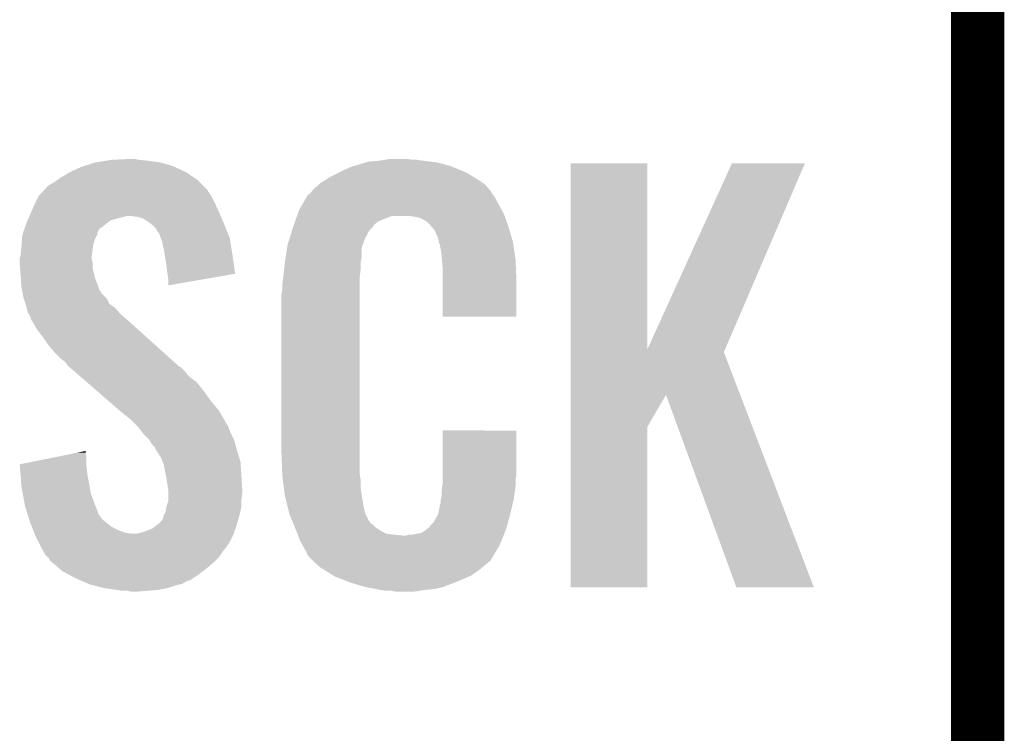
# Model space of a CAD drawing. Extents: x -1.3 to 24.2, y -3.9 to 53.4.
# Tile 6 of 45: x 1.3 to 4.1, y 9.1 to 11.2. Entities that reach past the tile are written whole.
import ezdxf

# ---------------------------------------------------------------- set-up
doc = ezdxf.new("R2010")
doc.units = 0
doc.layers.add('LTE_IOT_24_CLICK_V101_GTO', color=11, linetype='CONTINUOUS')

msp = doc.modelspace()

# ---------------------------------------------------------------- linework, layer by layer
at = {"layer": 'LTE_IOT_24_CLICK_V101_GTO', "const_width": 0.1524}
for points in [[(4.0132, -0.5588), (4.0132, 18.3388)], [(4.0132, 9.017), (4.0132, 11.303)]]:
    msp.add_lwpolyline(points, dxfattribs=at)
at = {"layer": 'LTE_IOT_24_CLICK_V101_GTO'}
for points in [[(1.463544, 10.7569), (1.49606, 10.76706), (1.71704, 10.7569), (1.681482, 10.76706)], [(1.49606, 10.76706), (1.52654, 10.77214), (1.681482, 10.76706), (1.64592, 10.77214)], [(1.52654, 10.77214), (1.541782, 10.77468), (1.64592, 10.77214), (1.620518, 10.77468)], [(1.541782, 10.77468), (1.59512, 10.77722), (1.620518, 10.77468), (1.607822, 10.77722)], [(2.2335, 10.7569), (2.267372, 10.76706), (2.509522, 10.7569), (2.471422, 10.76706)], [(2.267372, 10.76706), (2.275842, 10.7696), (2.471422, 10.76706), (2.451102, 10.7696)], [(2.275842, 10.7696), (2.30632, 10.77214), (2.451102, 10.7696), (2.43078, 10.77214)], [(2.30632, 10.77214), (2.32156, 10.77468), (2.43078, 10.77214), (2.413, 10.77468)], [(2.32156, 10.77468), (2.336802, 10.77722), (2.400302, 10.77468), (2.387602, 10.77722)], [(2.852432, 10.233764), (2.852442, 10.764496), (3.070906, 10.233764), (3.07086, 10.764496)], [(2.852442, 10.764496), (2.852444, 10.76452), (3.07086, 10.764496), (2.852444, 10.76452)], [(3.070906, 10.233764), (3.31216, 10.764488), (3.292622, 10.233764), (3.520424, 10.764488)], [(3.31216, 10.764488), (3.312176, 10.76452), (3.520424, 10.764488), (3.312176, 10.76452)], [(1.396998, 10.72388), (1.422398, 10.739118), (1.778, 10.72388), (1.755142, 10.739118)], [(1.422398, 10.739118), (1.422402, 10.73912), (1.755142, 10.739118), (1.755138, 10.73912)], [(1.422402, 10.73912), (1.455422, 10.754362), (1.755138, 10.73912), (1.72248, 10.754362)], [(1.455422, 10.754362), (1.463544, 10.7569), (1.72248, 10.754362), (1.71704, 10.7569)], [(2.166622, 10.72642), (2.19202, 10.73912), (2.57387, 10.72642), (2.5527, 10.73912)], [(2.19202, 10.73912), (2.20218, 10.7442), (2.5527, 10.73912), (2.540364, 10.7442)], [(2.20218, 10.7442), (2.22504, 10.754362), (2.540364, 10.7442), (2.515686, 10.754362)], [(2.22504, 10.754362), (2.2335, 10.7569), (2.515686, 10.754362), (2.509522, 10.7569)], [(1.361444, 10.701022), (1.366518, 10.70356), (1.803398, 10.701022), (1.80086, 10.70356)], [(1.366518, 10.70356), (1.37922, 10.711178), (1.80086, 10.70356), (1.793242, 10.711178)], [(1.37922, 10.711178), (1.389884, 10.718798), (1.793242, 10.711178), (1.785622, 10.718798)], [(1.389884, 10.718798), (1.396998, 10.72388), (1.785622, 10.718798), (1.778, 10.72388)], [(2.11836, 10.690862), (2.132874, 10.70356), (2.619464, 10.690862), (2.608582, 10.70356)], [(2.132874, 10.70356), (2.138682, 10.70864), (2.608582, 10.70356), (2.601472, 10.70864)], [(2.138682, 10.70864), (2.150658, 10.716262), (2.601472, 10.70864), (2.5908, 10.716262)], [(2.150658, 10.716262), (2.166622, 10.72642), (2.5908, 10.716262), (2.57387, 10.72642)], [(1.33583, 10.673078), (1.345146, 10.683242), (1.82626, 10.673078), (1.818642, 10.683242)], [(1.345146, 10.683242), (1.349796, 10.688316), (1.818642, 10.683242), (1.816102, 10.688316)], [(1.349796, 10.688316), (1.361444, 10.701022), (1.816102, 10.688316), (1.803398, 10.701022)], [(2.100134, 10.67054), (2.103126, 10.675622), (2.633982, 10.67054), (2.630172, 10.675622)], [(2.103126, 10.675622), (2.1082, 10.678164), (2.630172, 10.675622), (2.628266, 10.678164)], [(2.1082, 10.678164), (2.11023, 10.680702), (2.628266, 10.678164), (2.626362, 10.680702)], [(2.11023, 10.680702), (2.11429, 10.685776), (2.626362, 10.680702), (2.623822, 10.685776)], [(2.11429, 10.685776), (2.11836, 10.690862), (2.623822, 10.685776), (2.619464, 10.690862)], [(1.31572, 10.63244), (1.325204, 10.65276), (1.845658, 10.63244), (1.83642, 10.65276)], [(1.325204, 10.65276), (1.333502, 10.670538), (1.83642, 10.65276), (1.827532, 10.670538)], [(1.333502, 10.670538), (1.33583, 10.673078), (1.827532, 10.670538), (1.82626, 10.673078)], [(2.07772, 10.632442), (2.086684, 10.64768), (2.654992, 10.632442), (2.64668, 10.64768)], [(2.086684, 10.64768), (2.100134, 10.67054), (2.64668, 10.64768), (2.633982, 10.67054)], [(1.3081, 10.61466), (1.312454, 10.62482), (1.853476, 10.61466), (1.84912, 10.62482)], [(1.312454, 10.62482), (1.31572, 10.63244), (1.84912, 10.62482), (1.845658, 10.63244)], [(2.071496, 10.61466), (2.073272, 10.619738), (2.663734, 10.61466), (2.66192, 10.619738)], [(2.073272, 10.619738), (2.07772, 10.632442), (2.66192, 10.619738), (2.654992, 10.632442)], [(1.295036, 10.581638), (1.30048, 10.596878), (1.513838, 10.581638), (1.532888, 10.596878)], [(1.30048, 10.596878), (1.302656, 10.601958), (1.532888, 10.596878), (1.539238, 10.601958)], [(1.302656, 10.601958), (1.305922, 10.60958), (1.539238, 10.601958), (1.56718, 10.60958)], [(1.305922, 10.60958), (1.3081, 10.61466), (1.56718, 10.60958), (1.587498, 10.61466)], [(1.615438, 10.61212), (1.595118, 10.61466), (1.854564, 10.61212), (1.853476, 10.61466)], [(1.633222, 10.607042), (1.615438, 10.61212), (1.85674, 10.607042), (1.854564, 10.61212)], [(1.64846, 10.59688), (1.633222, 10.607042), (1.861096, 10.59688), (1.85674, 10.607042)], [(1.657986, 10.58926), (1.64846, 10.59688), (1.86436, 10.58926), (1.861096, 10.59688)], [(2.062604, 10.589256), (2.066162, 10.599418), (2.291078, 10.589256), (2.303782, 10.599418)], [(2.066162, 10.599418), (2.071494, 10.614658), (2.303782, 10.599418), (2.341876, 10.614658)], [(2.071494, 10.614658), (2.071496, 10.61466), (2.341876, 10.614658), (2.390138, 10.61466)], [(2.40792, 10.61212), (2.390138, 10.61466), (2.664642, 10.61212), (2.663734, 10.61466)], [(2.420618, 10.60958), (2.40792, 10.61212), (2.665548, 10.60958), (2.664642, 10.61212)], [(2.440936, 10.599422), (2.420618, 10.60958), (2.669176, 10.599422), (2.665548, 10.60958)], [(2.448562, 10.5918), (2.440936, 10.599422), (2.671898, 10.5918), (2.669176, 10.599422)], [(2.455092, 10.58418), (2.448562, 10.5918), (2.674618, 10.58418), (2.671898, 10.5918)], [(1.287782, 10.561322), (1.291408, 10.57148), (1.50114, 10.561322), (1.503678, 10.57148)], [(1.291408, 10.57148), (1.294128, 10.579096), (1.503678, 10.57148), (1.508762, 10.579096)], [(1.294128, 10.579096), (1.295036, 10.581638), (1.508762, 10.579096), (1.513838, 10.581638)], [(1.661158, 10.586722), (1.657986, 10.58926), (1.865376, 10.586722), (1.86436, 10.58926)], [(1.668778, 10.579098), (1.661158, 10.586722), (1.868426, 10.579098), (1.865376, 10.586722)], [(1.673858, 10.568944), (1.668778, 10.579098), (1.872486, 10.568944), (1.868426, 10.579098)], [(1.678934, 10.563866), (1.673858, 10.568944), (1.874518, 10.563866), (1.872486, 10.568944)], [(1.67894, 10.561324), (1.678934, 10.563866), (1.875534, 10.561324), (1.874518, 10.563866)], [(2.050312, 10.551158), (2.057532, 10.574018), (2.26568, 10.551158), (2.278378, 10.574018)], [(2.057532, 10.574018), (2.05994, 10.58164), (2.278378, 10.574018), (2.285996, 10.58164)], [(2.05994, 10.58164), (2.060828, 10.584182), (2.285996, 10.58164), (2.288538, 10.584182)], [(2.060828, 10.584182), (2.062604, 10.589256), (2.288538, 10.584182), (2.291078, 10.589256)], [(2.463798, 10.57402), (2.455092, 10.58418), (2.677608, 10.57402), (2.674618, 10.58418)], [(2.473958, 10.551162), (2.463798, 10.57402), (2.684332, 10.551162), (2.677608, 10.57402)], [(1.28524, 10.5283), (1.285826, 10.53592), (1.48971, 10.5283), (1.49098, 10.53592)], [(1.285826, 10.53592), (1.286998, 10.551158), (1.49098, 10.53592), (1.49606, 10.551158)], [(1.286998, 10.551158), (1.28778, 10.561318), (1.49606, 10.551158), (1.50114, 10.561318)], [(1.28778, 10.561318), (1.287782, 10.561322), (1.50114, 10.561318), (1.50114, 10.561322)], [(1.682752, 10.551158), (1.67894, 10.561324), (1.8796, 10.551158), (1.875534, 10.561324)], [(1.686558, 10.541002), (1.682752, 10.551158), (1.881204, 10.541002), (1.8796, 10.551158)], [(1.69164, 10.51814), (1.686558, 10.541002), (1.884814, 10.51814), (1.881204, 10.541002)], [(2.0447, 10.533382), (2.050312, 10.551158), (2.259216, 10.533382), (2.26568, 10.551158)], [(2.475994, 10.540998), (2.473958, 10.551162), (2.68732, 10.540998), (2.684332, 10.551162)], [(2.4765, 10.538462), (2.475994, 10.540998), (2.687702, 10.538462), (2.68732, 10.540998)], [(2.479038, 10.533384), (2.4765, 10.538462), (2.688464, 10.533384), (2.687702, 10.538462)], [(1.2827, 10.502902), (1.284476, 10.52068), (1.486216, 10.502902), (1.48844, 10.52068)], [(1.284476, 10.52068), (1.28524, 10.5283), (1.48844, 10.52068), (1.48971, 10.5283)], [(1.694048, 10.5029), (1.69164, 10.51814), (1.88722, 10.5029), (1.884814, 10.51814)], [(2.038682, 10.495278), (2.043094, 10.523216), (2.25552, 10.495278), (2.25552, 10.523216)], [(2.043094, 10.523216), (2.0447, 10.533382), (2.25552, 10.523216), (2.259216, 10.533382)], [(2.47904, 10.530842), (2.479038, 10.533384), (2.688844, 10.530842), (2.688464, 10.533384)], [(2.48158, 10.518138), (2.47904, 10.530842), (2.69075, 10.518138), (2.688844, 10.530842)], [(2.48412, 10.50036), (2.48158, 10.518138), (2.693416, 10.50036), (2.69075, 10.518138)], [(1.28016, 10.492742), (1.282064, 10.500358), (1.4859, 10.492742), (1.4859, 10.500358)], [(1.28016, 10.490198), (1.28016, 10.492742), (1.4859, 10.490198), (1.4859, 10.492742)], [(1.28016, 10.480038), (1.28016, 10.490198), (1.48844, 10.480038), (1.4859, 10.490198)], [(1.28125, 10.464798), (1.28016, 10.480038), (1.48844, 10.464798), (1.48844, 10.480038)], [(1.282064, 10.500358), (1.2827, 10.502902), (1.4859, 10.500358), (1.486216, 10.502902)], [(1.69926, 10.46988), (1.694048, 10.5029), (1.891924, 10.46988), (1.88722, 10.5029)], [(2.03454, 10.46226), (2.036796, 10.482578), (2.25298, 10.46226), (2.25298, 10.482578)], [(2.036796, 10.482578), (2.03708, 10.48512), (2.25298, 10.482578), (2.253488, 10.48512)], [(2.03708, 10.48512), (2.038682, 10.495278), (2.253488, 10.48512), (2.25552, 10.495278)], [(2.484902, 10.490198), (2.48412, 10.50036), (2.69494, 10.490198), (2.693416, 10.50036)], [(2.48666, 10.46734), (2.484902, 10.490198), (2.695894, 10.46734), (2.69494, 10.490198)], [(1.2827, 10.44448), (1.28125, 10.464798), (1.493522, 10.44448), (1.48844, 10.464798)], [(1.7018, 10.44956), (1.69926, 10.46988), (1.894818, 10.44956), (1.891924, 10.46988)], [(2.032282, 10.441938), (2.03454, 10.46226), (2.25044, 10.441938), (2.25298, 10.46226)], [(2.48666, 10.42924), (2.48666, 10.46734), (2.69748, 10.42924), (2.695894, 10.46734)], [(1.283482, 10.434318), (1.2827, 10.44448), (1.496062, 10.434318), (1.493522, 10.44448)], [(1.28524, 10.41146), (1.283482, 10.434318), (1.504856, 10.41146), (1.496062, 10.434318)], [(1.701802, 10.449556), (1.7018, 10.44956), (1.894818, 10.449556), (1.894818, 10.44956)], [(1.70434, 10.43178), (1.701802, 10.449556), (1.792176, 10.43178), (1.894818, 10.449556)], [(1.70434, 10.416568), (1.70434, 10.43178), (1.70434, 10.416568), (1.792176, 10.43178)], [(2.02946, 10.42162), (2.032, 10.4394), (2.25044, 10.42162), (2.25044, 10.4394)], [(2.032, 10.4394), (2.032282, 10.441938), (2.25044, 10.4394), (2.25044, 10.441938)], [(2.48666, 10.327664), (2.48666, 10.42924), (2.697456, 10.327664), (2.69748, 10.42924)], [(1.287088, 10.401302), (1.28524, 10.41146), (1.508764, 10.401302), (1.504856, 10.41146)], [(1.28755, 10.398756), (1.287088, 10.401302), (1.511302, 10.398756), (1.508764, 10.401302)], [(1.288474, 10.393682), (1.28755, 10.398756), (1.513842, 10.393682), (1.511302, 10.398756)], [(2.02692, 10.391142), (2.02946, 10.403842), (2.25044, 10.391142), (2.25044, 10.403842)], [(2.02946, 10.403842), (2.02946, 10.42162), (2.25044, 10.403842), (2.25044, 10.42162)], [(1.29032, 10.38352), (1.288474, 10.393682), (1.524002, 10.38352), (1.513842, 10.393682)], [(1.292016, 10.378436), (1.29032, 10.38352), (1.529082, 10.378436), (1.524002, 10.38352)], [(1.297094, 10.363202), (1.292016, 10.378436), (1.536704, 10.363202), (1.529082, 10.378436)], [(2.02692, 9.94156), (2.02692, 10.391142), (2.25044, 9.94156), (2.25044, 10.391142)], [(1.29794, 10.360658), (1.297094, 10.363202), (1.540518, 10.360658), (1.536704, 10.363202)], [(1.299846, 10.353038), (1.29794, 10.360658), (1.551942, 10.353038), (1.540518, 10.360658)], [(1.303018, 10.34034), (1.299846, 10.353038), (1.562826, 10.34034), (1.551942, 10.353038)], [(1.30607, 10.335258), (1.303018, 10.34034), (1.56718, 10.335258), (1.562826, 10.34034)], [(1.31064, 10.327642), (1.30607, 10.335258), (1.576068, 10.327642), (1.56718, 10.335258)], [(1.312546, 10.32002), (1.31064, 10.327642), (1.58496, 10.32002), (1.576068, 10.327642)], [(1.313178, 10.317486), (1.312546, 10.32002), (1.587782, 10.317486), (1.58496, 10.32002)], [(1.315718, 10.314938), (1.313178, 10.317486), (1.590618, 10.314938), (1.587782, 10.317486)], [(1.328418, 10.292082), (1.315718, 10.314938), (1.616062, 10.292082), (1.590618, 10.314938)], [(2.697456, 10.32764), (2.48666, 10.327664), (2.697456, 10.32764), (2.697456, 10.327664)], [(1.3462, 10.26922), (1.328418, 10.292082), (1.641512, 10.26922), (1.616062, 10.292082)], [(1.36398, 10.243818), (1.3462, 10.26922), (1.66979, 10.243818), (1.641512, 10.26922)], [(1.37922, 10.22604), (1.36398, 10.243818), (1.689582, 10.22604), (1.66979, 10.243818)], [(1.397, 10.20826), (1.37922, 10.22604), (1.709374, 10.20826), (1.689582, 10.22604)], [(2.85243, 10.10408), (2.852432, 10.226032), (3.335954, 10.10408), (3.289304, 10.226032)], [(2.852432, 10.226032), (2.852432, 10.233764), (3.289304, 10.226032), (3.292622, 10.233764)], [(1.409698, 10.198102), (1.397, 10.20826), (1.720682, 10.198102), (1.709374, 10.20826)], [(1.41732, 10.187942), (1.409698, 10.198102), (1.731992, 10.187942), (1.720682, 10.198102)], [(1.41986, 10.185398), (1.41732, 10.187942), (1.734824, 10.185398), (1.731992, 10.187942)], [(1.422792, 10.182858), (1.41986, 10.185398), (1.739898, 10.182858), (1.734824, 10.185398)], [(1.434512, 10.1727), (1.422792, 10.182858), (1.75006, 10.1727), (1.739898, 10.182858)], [(1.4521, 10.157458), (1.434512, 10.1727), (1.762762, 10.157458), (1.75006, 10.1727)], [(1.472616, 10.139678), (1.4521, 10.157458), (1.785622, 10.139678), (1.762762, 10.157458)], [(1.501922, 10.11428), (1.472616, 10.139678), (1.80594, 10.11428), (1.785622, 10.139678)], [(1.53416, 10.08634), (1.501922, 10.11428), (1.82626, 10.08634), (1.80594, 10.11428)], [(1.566402, 10.058398), (1.53416, 10.08634), (1.849122, 10.058398), (1.82626, 10.08634)], [(2.852428, 10.012678), (2.85243, 10.10408), (3.07086, 10.012678), (3.124174, 10.10408)], [(3.324856, 9.555498), (3.124174, 10.10408), (3.5458, 9.555498), (3.335954, 10.10408)], [(1.57226, 10.05332), (1.566402, 10.058398), (1.852086, 10.05332), (1.849122, 10.058398)], [(1.597658, 10.033002), (1.57226, 10.05332), (1.863936, 10.033002), (1.852086, 10.05332)], [(1.60274, 10.02792), (1.597658, 10.033002), (1.8669, 10.02792), (1.863936, 10.033002)], [(1.607822, 10.022838), (1.60274, 10.02792), (1.869442, 10.022838), (1.8669, 10.02792)], [(1.615438, 10.015222), (1.607822, 10.022838), (1.87452, 10.015222), (1.869442, 10.022838)], [(1.617978, 10.01268), (1.615438, 10.015222), (1.875474, 10.01268), (1.87452, 10.015222)], [(1.631318, 9.9949), (1.617978, 10.01268), (1.88214, 9.9949), (1.875474, 10.01268)], [(2.486664, 9.878058), (2.486682, 10.002496), (2.69748, 9.878058), (2.69748, 10.002496)], [(2.486682, 10.002496), (2.486684, 10.00252), (2.69748, 10.002496), (2.486684, 10.00252)], [(2.85242, 9.555504), (2.852428, 10.012678), (3.070836, 9.555504), (3.07086, 10.012678)], [(1.63322, 9.992362), (1.631318, 9.9949), (1.88341, 9.992362), (1.88214, 9.9949)], [(1.648458, 9.977122), (1.63322, 9.992362), (1.89103, 9.977122), (1.88341, 9.992362)], [(1.650156, 9.974578), (1.648458, 9.977122), (1.892302, 9.974578), (1.89103, 9.977122)], [(1.65862, 9.96188), (1.650156, 9.974578), (1.895766, 9.96188), (1.892302, 9.974578)], [(1.666236, 9.95426), (1.65862, 9.96188), (1.897844, 9.95426), (1.895766, 9.96188)], [(1.66878, 9.946644), (1.666236, 9.95426), (1.89992, 9.946644), (1.897844, 9.95426)], [(1.668784, 9.94664), (1.66878, 9.946644), (1.89992, 9.94664), (1.89992, 9.946644)], [(1.671318, 9.944102), (1.668784, 9.94664), (1.900702, 9.944102), (1.89992, 9.94664)], [(1.280182, 9.906004), (1.36793, 9.923778), (1.47066, 9.906004), (1.47066, 9.923778)], [(1.36793, 9.923778), (1.443168, 9.939018), (1.47066, 9.923778), (1.46812, 9.939018)], [(1.443168, 9.939018), (1.46812, 9.944072), (1.46812, 9.939018), (1.46812, 9.944072)], [(1.684018, 9.923782), (1.671318, 9.944102), (1.906954, 9.923782), (1.900702, 9.944102)], [(1.68783, 9.913618), (1.684018, 9.923782), (1.91008, 9.913618), (1.906954, 9.923782)], [(2.029272, 9.87806), (2.02692, 9.94156), (2.25044, 9.87806), (2.25044, 9.94156)], [(1.280386, 9.90346), (1.280182, 9.906004), (1.47066, 9.90346), (1.47066, 9.906004)], [(1.282408, 9.87806), (1.280386, 9.90346), (1.4732, 9.87806), (1.47066, 9.90346)], [(1.691638, 9.903462), (1.68783, 9.913618), (1.910758, 9.903462), (1.91008, 9.913618)], [(1.69688, 9.87552), (1.691638, 9.903462), (1.91262, 9.87552), (1.910758, 9.903462)], [(1.28524, 9.842498), (1.282408, 9.87806), (1.479668, 9.842498), (1.4732, 9.87806)], [(1.69926, 9.86282), (1.69688, 9.87552), (1.913414, 9.86282), (1.91262, 9.87552)], [(1.703918, 9.834882), (1.69926, 9.86282), (1.91516, 9.834882), (1.913414, 9.86282)], [(2.02946, 9.87298), (2.029272, 9.87806), (2.251166, 9.87298), (2.25044, 9.87806)], [(2.031118, 9.860278), (2.02946, 9.87298), (2.25298, 9.860278), (2.251166, 9.87298)], [(2.48666, 9.862818), (2.486664, 9.878058), (2.69494, 9.862818), (2.69748, 9.878058)], [(2.48666, 9.850122), (2.48666, 9.862818), (2.69494, 9.850122), (2.69494, 9.862818)], [(1.288936, 9.82218), (1.28524, 9.842498), (1.483362, 9.82218), (1.479668, 9.842498)], [(1.70434, 9.832342), (1.703918, 9.834882), (1.91516, 9.832342), (1.91516, 9.834882)], [(1.70434, 9.82218), (1.70434, 9.832342), (1.91516, 9.82218), (1.91516, 9.832342)], [(2.0341, 9.837418), (2.031118, 9.860278), (2.25298, 9.837418), (2.25298, 9.860278)], [(2.03708, 9.814562), (2.0341, 9.837418), (2.25659, 9.814562), (2.25298, 9.837418)], [(2.48412, 9.83234), (2.485934, 9.84504), (2.693246, 9.83234), (2.69494, 9.84504)], [(2.485934, 9.84504), (2.48666, 9.850122), (2.69494, 9.84504), (2.69494, 9.850122)], [(1.294016, 9.79424), (1.288936, 9.82218), (1.49352, 9.79424), (1.483362, 9.82218)], [(1.70434, 9.804398), (1.70434, 9.82218), (1.91262, 9.804398), (1.91516, 9.82218)], [(1.70434, 9.801864), (1.70434, 9.804398), (1.91262, 9.801864), (1.91262, 9.804398)], [(2.043432, 9.78916), (2.03708, 9.814562), (2.2606, 9.78916), (2.25659, 9.814562)], [(2.48158, 9.804402), (2.482088, 9.806942), (2.689262, 9.804402), (2.68986, 9.806942)], [(2.48158, 9.796784), (2.48158, 9.804402), (2.687468, 9.796784), (2.689262, 9.804402)], [(2.482088, 9.806942), (2.48412, 9.817102), (2.68986, 9.806942), (2.691214, 9.817102)], [(2.48412, 9.817102), (2.48412, 9.83234), (2.691214, 9.817102), (2.693246, 9.83234)], [(1.2954, 9.78662), (1.294016, 9.79424), (1.496568, 9.78662), (1.49352, 9.79424)], [(1.301016, 9.768836), (1.2954, 9.78662), (1.50368, 9.768836), (1.496568, 9.78662)], [(1.69672, 9.771382), (1.698836, 9.784078), (1.909798, 9.771382), (1.91262, 9.784078)], [(1.698836, 9.784078), (1.699262, 9.786622), (1.91262, 9.784078), (1.91262, 9.786622)], [(1.699262, 9.786622), (1.70434, 9.801864), (1.91262, 9.786622), (1.91262, 9.801864)], [(2.049146, 9.766298), (2.043432, 9.78916), (2.26568, 9.766298), (2.2606, 9.78916)], [(2.473962, 9.763762), (2.47904, 9.789162), (2.6797, 9.763762), (2.685676, 9.789162)], [(2.47904, 9.789162), (2.479042, 9.791704), (2.685676, 9.789162), (2.686274, 9.791704)], [(2.479042, 9.791704), (2.48158, 9.796784), (2.686274, 9.791704), (2.687468, 9.796784)], [(1.30182, 9.766294), (1.301016, 9.768836), (1.503684, 9.766294), (1.50368, 9.768836)], [(1.304224, 9.75868), (1.30182, 9.766294), (1.50876, 9.75868), (1.503684, 9.766294)], [(1.307432, 9.748518), (1.304224, 9.75868), (1.516382, 9.748518), (1.50876, 9.75868)], [(1.31064, 9.738358), (1.307432, 9.748518), (1.529082, 9.738358), (1.516382, 9.748518)], [(1.68402, 9.74344), (1.689102, 9.75106), (1.902204, 9.74344), (1.90449, 9.75106)], [(1.689102, 9.75106), (1.69164, 9.761222), (1.90449, 9.75106), (1.90754, 9.761222)], [(1.69164, 9.761222), (1.69672, 9.771382), (1.90754, 9.761222), (1.909798, 9.771382)], [(2.04978, 9.763762), (2.049146, 9.766298), (2.26695, 9.763762), (2.26568, 9.766298)], [(2.057102, 9.745982), (2.04978, 9.763762), (2.275842, 9.745982), (2.26695, 9.763762)], [(2.461262, 9.740902), (2.47396, 9.76376), (2.67335, 9.740902), (2.6797, 9.76376)], [(2.47396, 9.76376), (2.473962, 9.763762), (2.6797, 9.76376), (2.6797, 9.763762)], [(1.314706, 9.728198), (1.31064, 9.738358), (1.541782, 9.728198), (1.529082, 9.738358)], [(1.318768, 9.71804), (1.314706, 9.728198), (1.5621, 9.71804), (1.541782, 9.728198)], [(1.633222, 9.712962), (1.658622, 9.723122), (1.8923, 9.712962), (1.895686, 9.723122)], [(1.658622, 9.723122), (1.67555, 9.73582), (1.895686, 9.723122), (1.89992, 9.73582)], [(1.67555, 9.73582), (1.67894, 9.738362), (1.89992, 9.73582), (1.900682, 9.738362)], [(1.67894, 9.738362), (1.68402, 9.74344), (1.900682, 9.738362), (1.902204, 9.74344)], [(2.05815, 9.743436), (2.057102, 9.745982), (2.278382, 9.743436), (2.275842, 9.745982)], [(2.06024, 9.738362), (2.05815, 9.743436), (2.280924, 9.738362), (2.278382, 9.743436)], [(2.062332, 9.733278), (2.06024, 9.738362), (2.288542, 9.733278), (2.280924, 9.738362)], [(2.06547, 9.72566), (2.062332, 9.733278), (2.29616, 9.72566), (2.288542, 9.733278)], [(2.06756, 9.72058), (2.06547, 9.72566), (2.303782, 9.72058), (2.29616, 9.72566)], [(2.069514, 9.7155), (2.06756, 9.72058), (2.311402, 9.7155), (2.303782, 9.72058)], [(2.438402, 9.718042), (2.446024, 9.72566), (2.667, 9.718042), (2.669116, 9.72566)], [(2.446024, 9.72566), (2.448566, 9.725676), (2.669116, 9.72566), (2.66912, 9.725676)], [(2.448566, 9.725676), (2.451102, 9.730738), (2.66912, 9.725676), (2.670526, 9.730738)], [(2.451102, 9.730738), (2.461262, 9.740902), (2.670526, 9.730738), (2.67335, 9.740902)], [(1.321816, 9.71042), (1.318768, 9.71804), (1.582422, 9.71042), (1.5621, 9.71804)], [(1.322832, 9.70788), (1.321816, 9.71042), (1.605282, 9.70788), (1.582422, 9.71042)], [(1.323848, 9.70534), (1.322832, 9.70788), (1.88976, 9.70534), (1.890606, 9.70788)], [(1.32588, 9.70026), (1.323848, 9.70534), (1.887218, 9.70026), (1.88976, 9.70534)], [(1.33604, 9.679942), (1.32588, 9.70026), (1.877058, 9.679942), (1.887218, 9.70026)], [(1.612902, 9.70788), (1.633222, 9.712962), (1.890606, 9.70788), (1.8923, 9.712962)], [(2.072446, 9.70788), (2.069514, 9.7155), (2.326644, 9.70788), (2.311402, 9.7155)], [(2.0744, 9.7028), (2.072446, 9.70788), (2.372362, 9.7028), (2.326644, 9.70788)], [(2.08026, 9.68756), (2.0744, 9.7028), (2.654448, 9.68756), (2.660724, 9.7028)], [(2.372362, 9.7028), (2.382522, 9.702802), (2.660724, 9.7028), (2.660726, 9.702802)], [(2.382522, 9.702802), (2.390144, 9.70534), (2.660726, 9.702802), (2.66177, 9.70534)], [(2.400302, 9.70534), (2.425702, 9.71042), (2.66177, 9.70534), (2.663862, 9.71042)], [(2.425702, 9.71042), (2.438394, 9.718038), (2.663862, 9.71042), (2.667, 9.718038)], [(2.438394, 9.718038), (2.438402, 9.718042), (2.667, 9.718038), (2.667, 9.718042)], [(1.33731, 9.6774), (1.33604, 9.679942), (1.87452, 9.6774), (1.877058, 9.679942)], [(1.34112, 9.66978), (1.33731, 9.6774), (1.86944, 9.66978), (1.87452, 9.6774)], [(1.348176, 9.65708), (1.34112, 9.66978), (1.85928, 9.65708), (1.86944, 9.66978)], [(2.087318, 9.67486), (2.08026, 9.68756), (2.64922, 9.67486), (2.654448, 9.68756)], [(2.092962, 9.664698), (2.087318, 9.67486), (2.643122, 9.664698), (2.64922, 9.67486)], [(2.098038, 9.657084), (2.092962, 9.664698), (2.638554, 9.657084), (2.643122, 9.664698)], [(1.353818, 9.646922), (1.348176, 9.65708), (1.852506, 9.646922), (1.85928, 9.65708)], [(1.3589, 9.641838), (1.353818, 9.646922), (1.849118, 9.641838), (1.852506, 9.646922)], [(1.363978, 9.636758), (1.3589, 9.641838), (1.844038, 9.636758), (1.849118, 9.641838)], [(1.366518, 9.631684), (1.363978, 9.636758), (1.838964, 9.631684), (1.844038, 9.636758)], [(2.10058, 9.649464), (2.098038, 9.657084), (2.633982, 9.649464), (2.638554, 9.657084)], [(2.103114, 9.646926), (2.10058, 9.649464), (2.632458, 9.646926), (2.633982, 9.649464)], [(2.10312, 9.644384), (2.103114, 9.646926), (2.630934, 9.644384), (2.632458, 9.646926)], [(2.110742, 9.63676), (2.10312, 9.644384), (2.62636, 9.63676), (2.630934, 9.644384)], [(2.11582, 9.63168), (2.110742, 9.63676), (2.623816, 9.63168), (2.62636, 9.63676)], [(1.37245, 9.6266), (1.366518, 9.631684), (1.83388, 9.6266), (1.838964, 9.631684)], [(1.39023, 9.61136), (1.37245, 9.6266), (1.816102, 9.61136), (1.83388, 9.6266)], [(1.402082, 9.6012), (1.39023, 9.61136), (1.803038, 9.6012), (1.816102, 9.61136)], [(2.1209, 9.626598), (2.11582, 9.63168), (2.617464, 9.626598), (2.623816, 9.63168)], [(2.126826, 9.62152), (2.1209, 9.626598), (2.61112, 9.62152), (2.617464, 9.626598)], [(2.138678, 9.61136), (2.126826, 9.62152), (2.599268, 9.61136), (2.61112, 9.62152)], [(2.146808, 9.60628), (2.138678, 9.61136), (2.593342, 9.60628), (2.599268, 9.61136)], [(1.41637, 9.59358), (1.402082, 9.6012), (1.79324, 9.59358), (1.803038, 9.6012)], [(1.44018, 9.58088), (1.41637, 9.59358), (1.77419, 9.58088), (1.79324, 9.59358)], [(1.44599, 9.578338), (1.44018, 9.58088), (1.770378, 9.578338), (1.77419, 9.58088)], [(2.17526, 9.5885), (2.146808, 9.60628), (2.567942, 9.5885), (2.593342, 9.60628)], [(2.17932, 9.585962), (2.17526, 9.5885), (2.562018, 9.585962), (2.567942, 9.5885)], [(2.211976, 9.57326), (2.17932, 9.585962), (2.53238, 9.57326), (2.562018, 9.585962)], [(1.451796, 9.575798), (1.44599, 9.578338), (1.767834, 9.575798), (1.770378, 9.578338)], [(1.457598, 9.57326), (1.451796, 9.575798), (1.757678, 9.57326), (1.767834, 9.575798)], [(1.475018, 9.565638), (1.457598, 9.57326), (1.74498, 9.565638), (1.757678, 9.57326)], [(1.480818, 9.5631), (1.475018, 9.565638), (1.734824, 9.5631), (1.74498, 9.565638)], [(1.49098, 9.56056), (1.480818, 9.5631), (1.724662, 9.56056), (1.734824, 9.5631)], [(1.52146, 9.55294), (1.49098, 9.56056), (1.701798, 9.55294), (1.724662, 9.56056)], [(1.55702, 9.54786), (1.52146, 9.55294), (1.6764, 9.54786), (1.701798, 9.55294)], [(2.22504, 9.568178), (2.211976, 9.57326), (2.51931, 9.568178), (2.53238, 9.57326)], [(2.268218, 9.55548), (2.22504, 9.568178), (2.486658, 9.55548), (2.51931, 9.568178)], [(2.295314, 9.5504), (2.268218, 9.55548), (2.463798, 9.5504), (2.486658, 9.55548)], [(3.070836, 9.55548), (2.85242, 9.555504), (3.070836, 9.55548), (3.070836, 9.555504)], [(3.545806, 9.55548), (3.5458, 9.555498), (3.545806, 9.55548), (3.324856, 9.555498)], [(1.572258, 9.54532), (1.55702, 9.54786), (1.64592, 9.54532), (1.6764, 9.54786)], [(1.597658, 9.54278), (1.587498, 9.54532), (1.612902, 9.54278), (1.64592, 9.54532)], [(2.30886, 9.54786), (2.295314, 9.5504), (2.43586, 9.54786), (2.463798, 9.5504)], [(2.324098, 9.54532), (2.30886, 9.54786), (2.420618, 9.54532), (2.43586, 9.54786)], [(2.352038, 9.54278), (2.341878, 9.54532), (2.405378, 9.54278), (2.420618, 9.54532)]]:
    msp.add_solid(points, dxfattribs=at)

doc.saveas('drawing.dxf')
